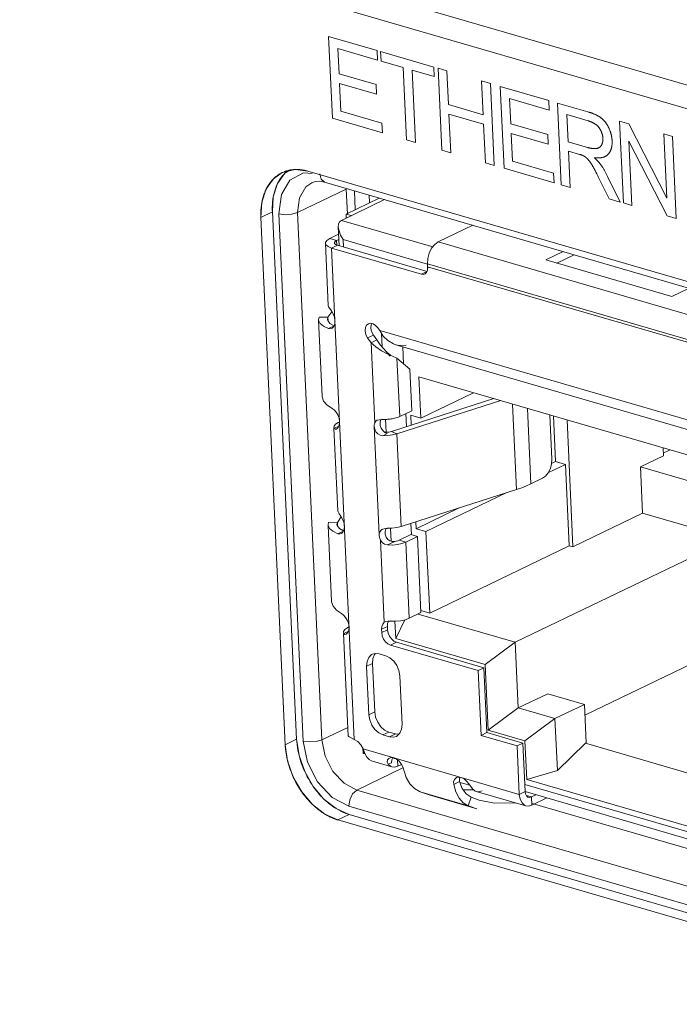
# Model space of a CAD drawing. Header units: millimetres. Extents: x 3925 to 5043, y -86 to 778.
# Tile 179 of 256: x 4830.4 to 4834.16, y 127.8 to 133.41. Entities that reach past the tile are written whole.
import ezdxf

# ---------------------------------------------------------------- set-up
doc = ezdxf.new("R2010")
doc.units = ezdxf.units.MM
doc.header["$LTSCALE"] = 46.255
for name, color, linetype in [('11-125F2G307DXF_CONTINUOUS_LINE', 7, 'CONTINUOUS'), ('H30-IO-SHIELDXF_CONTINUOUS_LINE', 7, 'CONTINUOUS'), ('H30K-IO-LABEDXF_CONTINUOUS_LINE', 7, 'CONTINUOUS'), ('H30K-REAR-CODXF_CONTINUOUS_LINE', 7, 'CONTINUOUS'), ('LABEL-IO-H30DXF_CONTINUOUS_LINE', 7, 'CONTINUOUS')]:
    doc.layers.add(name, color=color, linetype=linetype)

msp = doc.modelspace()

# ---------------------------------------------------------------- linework, layer by layer
at = {"layer": '11-125F2G307DXF_CONTINUOUS_LINE', "color": 7, "linetype": 'Continuous', "lineweight": 0}
for p, q in [((4832.2597, 132.3062), (4832.4492, 132.3975)), ((4832.4786, 132.3889), (4832.233, 132.2706)), ((4832.2608, 132.2839), (4832.2597, 132.3062)), ((4832.2597, 132.3062), (4832.2892, 132.2976)), ((4832.2156, 132.233), (4832.2205, 132.126)), ((4832.233, 132.2706), (4832.7532, 132.1192)), ((4832.9815, 132.2427), (4832.785, 132.148)), ((4832.2175, 132.1915), (4832.1671, 132.1672)), ((4832.2055, 132.156), (4832.1671, 132.1672)), ((4832.1424, 132.1402), (4832.1587, 131.7853)), ((4832.2107, 132.1288), (4832.1775, 132.1129)), ((4832.1775, 132.1129), (4832.3063, 129.314)), ((4832.6889, 131.9641), (4832.1775, 132.1129)), ((4832.2188, 132.1624), (4832.2055, 132.156)), ((4832.2066, 132.1305), (4832.2055, 132.156)), ((4832.2107, 132.1288), (4832.7211, 131.9804)), ((4832.2439, 132.1612), (4832.2458, 132.1186)), ((4832.723, 132.0218), (4832.2439, 132.1612)), ((4834.5338, 131.6393), (4832.785, 132.148)), ((4833.3982, 132.0453), (4833.4967, 132.0928)), ((4833.5588, 132.0748), (4833.4603, 132.0273)), ((4832.7245, 131.9993), (4832.7234, 132.0232)), ((4832.7234, 132.0232), (4834.4723, 131.5145)), ((4834.4731, 131.4976), (4832.7242, 132.0062)), ((4832.727, 132.0005), (4832.7245, 131.9993)), ((4834.1165, 131.8364), (4833.3982, 132.0453)), ((4832.7208, 131.9795), (4832.6889, 131.9641)), ((4834.215, 131.8839), (4834.1165, 131.8364)), ((4832.1587, 131.7853), (4832.1606, 131.7786)), ((4832.1063, 131.7196), (4832.1032, 131.7044)), ((4832.1565, 131.7187), (4832.1063, 131.7196)), ((4832.1539, 131.7068), (4832.1565, 131.7187)), ((4832.1565, 131.7187), (4832.1788, 131.7506)), ((4832.1575, 131.6975), (4832.1565, 131.7187)), ((4832.1033, 131.7018), (4832.1232, 131.2693)), ((4832.1303, 131.668), (4832.159, 131.6542)), ((4832.1906, 131.6683), (4832.1707, 131.6595)), ((4832.1967, 131.697), (4832.1978, 131.6975)), ((4832.1707, 131.6595), (4832.159, 131.6542)), ((4832.4158, 131.6176), (4832.3827, 131.6016)), ((4832.4353, 131.5898), (4832.4158, 131.6176)), ((4832.4512, 131.6438), (4832.4407, 131.6588)), ((4832.4512, 131.6438), (4834.7873, 130.9643)), ((4832.4661, 131.5478), (4832.4625, 131.6262)), ((4832.3827, 131.6016), (4832.4021, 131.5738)), ((4832.4353, 131.5898), (4832.4021, 131.5738)), ((4832.4231, 131.1171), (4832.4021, 131.5738)), ((4834.7713, 130.9144), (4832.5431, 131.5625)), ((4832.5827, 131.551), (4832.5872, 131.4535)), ((4832.525, 131.4968), (4832.4945, 131.5105)), ((4832.5144, 131.5032), (4832.5114, 131.5048)), ((4832.5497, 131.4863), (4832.525, 131.4968)), ((4832.5651, 131.1533), (4832.5497, 131.4863)), ((4832.5497, 131.4863), (4832.6226, 131.4225)), ((4832.6335, 131.1863), (4832.6226, 131.4225)), ((4832.6854, 131.144), (4832.6746, 131.3795)), ((4834.8134, 130.7574), (4832.6746, 131.3795)), ((4832.6854, 131.144), (4832.986, 131.2889)), ((4832.5189, 131.0685), (4833.1014, 131.2554)), ((4833.1408, 131.2439), (4832.549, 131.054)), ((4833.2312, 130.7374), (4833.2087, 131.2241)), ((4832.6335, 131.1863), (4832.5651, 131.1533)), ((4832.6003, 131.1702), (4832.6037, 131.0957)), ((4832.6313, 131.1045), (4832.6287, 131.1605)), ((4832.6287, 131.1605), (4832.6854, 131.144)), ((4833.313, 130.7695), (4833.2932, 131.1996)), ((4833.4323, 130.9096), (4833.4207, 131.1625)), ((4833.4416, 131.1564), (4833.4536, 130.8973)), ((4832.2153, 131.1198), (4832.2229, 131.1235)), ((4832.2225, 131.1177), (4832.2153, 131.1198)), ((4832.2231, 131.1232), (4832.2213, 131.1048)), ((4832.2231, 131.1232), (4832.2243, 131.1238)), ((4832.4562, 131.1353), (4832.4563, 131.1331)), ((4832.4563, 131.1331), (4832.4581, 131.1354)), ((4832.4642, 131.1365), (4832.4628, 131.1356)), ((4832.4647, 131.1365), (4832.4628, 131.1356)), ((4832.4642, 131.1364), (4832.4658, 131.1373)), ((4832.4646, 131.1367), (4832.4642, 131.1365)), ((4832.4658, 131.1373), (4832.4646, 131.1367)), ((4832.4669, 131.1369), (4832.4646, 131.1367)), ((4832.4879, 131.1368), (4832.4806, 131.1366)), ((4832.4883, 131.0636), (4832.4849, 131.1376)), ((4832.4919, 131.137), (4832.4879, 131.1368)), ((4833.5524, 130.4108), (4833.5191, 131.1339)), ((4832.1925, 131.086), (4832.1906, 131.0928)), ((4832.1909, 131.086), (4832.2125, 130.6166)), ((4832.1925, 131.086), (4832.2117, 131.0953)), ((4832.2165, 131.0938), (4832.2117, 131.0953)), ((4832.2169, 131.0947), (4832.2117, 131.0953)), ((4832.4467, 130.5232), (4832.4203, 131.0976)), ((4832.4934, 131.0559), (4832.4688, 131.0441)), ((4832.4809, 131.0621), (4832.4694, 131.0728)), ((4832.4791, 131.0638), (4832.4868, 131.0635)), ((4832.4934, 131.0559), (4832.4809, 131.0621)), ((4832.549, 131.054), (4832.5189, 131.0685)), ((4832.5733, 130.5263), (4832.549, 131.054)), ((4834.0676, 130.9287), (4834.0655, 130.9749)), ((4834.0669, 130.9445), (4834.1058, 130.9632)), ((4833.5103, 130.8808), (4833.4121, 130.8335)), ((4833.4309, 130.8864), (4833.4536, 130.8973)), ((4833.4536, 130.8973), (4833.5103, 130.8808)), ((4833.5316, 130.4168), (4833.5103, 130.8808)), ((4833.937, 130.8658), (4834.0676, 130.9287)), ((4833.9492, 130.602), (4833.937, 130.8658)), ((4834.436, 130.7207), (4833.937, 130.8658)), ((4833.3789, 130.8013), (4833.313, 130.7695)), ((4832.5733, 130.5263), (4833.2312, 130.7374)), ((4833.1756, 130.7196), (4832.7151, 130.4977)), ((4832.2125, 130.6166), (4832.2144, 130.6098)), ((4832.6584, 130.5142), (4832.9035, 130.6323)), ((4833.5524, 130.4108), (4833.9492, 130.602)), ((4834.4482, 130.4568), (4833.9492, 130.602)), ((4832.1601, 130.5509), (4832.1569, 130.5357)), ((4832.2103, 130.5499), (4832.1601, 130.5509)), ((4832.2077, 130.538), (4832.2103, 130.5499)), ((4832.2103, 130.5499), (4832.2326, 130.5819)), ((4832.2103, 130.5499), (4832.2113, 130.5287)), ((4832.6291, 130.5442), (4832.632, 130.4809)), ((4832.6584, 130.5142), (4832.6566, 130.5531)), ((4832.1571, 130.533), (4832.177, 130.1006)), ((4832.1841, 130.4992), (4832.2128, 130.4854)), ((4832.2245, 130.4907), (4832.2128, 130.4854)), ((4832.2444, 130.4996), (4832.2245, 130.4907)), ((4832.2516, 130.5287), (4832.2505, 130.5282)), ((4832.4489, 130.4753), (4832.4467, 130.5232)), ((4832.4856, 130.5149), (4832.4932, 130.5149)), ((4832.4931, 130.5164), (4832.5211, 130.5169)), ((4832.4932, 130.5149), (4832.4964, 130.5164)), ((4832.5169, 130.4427), (4832.5136, 130.5158)), ((4832.7151, 130.4977), (4832.6584, 130.5142)), ((4832.7365, 130.0337), (4832.7151, 130.4977)), ((4832.4773, 129.9809), (4832.4557, 130.4496)), ((4832.4949, 130.4214), (4832.537, 130.4416)), ((4832.6283, 130.4808), (4832.5615, 130.4486)), ((4832.5999, 130.4374), (4832.5615, 130.4486)), ((4832.6667, 130.4696), (4832.5999, 130.4374)), ((4832.6198, 130.0039), (4832.5999, 130.4374)), ((4832.6667, 130.4696), (4832.6283, 130.4808)), ((4832.6866, 130.0361), (4832.6667, 130.4696)), ((4834.4482, 130.4568), (4833.2236, 129.8668)), ((4832.7365, 130.0337), (4833.5316, 130.4168)), ((4833.5316, 130.4168), (4833.5524, 130.4108)), ((4832.6198, 130.0039), (4832.6866, 130.0361)), ((4832.6861, 130.0484), (4832.7365, 130.0337)), ((4834.8518, 130.0449), (4833.6201, 129.4514)), ((4832.4826, 129.9842), (4832.4773, 129.9809)), ((4832.5018, 129.9871), (4832.5028, 129.9882)), ((4832.5142, 129.989), (4832.5123, 129.9881)), ((4832.5425, 129.8879), (4832.5379, 129.9875)), ((4832.5954, 129.9952), (4832.5425, 129.8879)), ((4833.2236, 129.8668), (4832.6696, 130.0279)), ((4832.2463, 129.9173), (4832.2444, 129.9241)), ((4832.2654, 129.9265), (4832.2463, 129.9173)), ((4832.2703, 129.9251), (4832.2654, 129.9265)), ((4832.2707, 129.926), (4832.2654, 129.9265)), ((4832.2691, 129.9511), (4832.2767, 129.9548)), ((4832.2763, 129.949), (4832.2691, 129.9511)), ((4832.2769, 129.9545), (4832.2751, 129.9361)), ((4832.2781, 129.9551), (4832.2769, 129.9545)), ((4832.4623, 129.9415), (4832.4955, 129.9575)), ((4832.4632, 129.9221), (4832.4623, 129.9415)), ((4832.4632, 129.9221), (4832.4964, 129.9381)), ((4832.4955, 129.9575), (4832.4964, 129.9381)), ((4832.2447, 129.9172), (4832.2715, 129.3343)), ((4832.5131, 129.8507), (4832.5463, 129.8667)), ((4832.5463, 129.8667), (4832.5315, 129.8738)), ((4833.0528, 129.7395), (4832.5425, 129.8879)), ((4832.5463, 129.8667), (4833.0453, 129.7215)), ((4833.2236, 129.8668), (4833.0528, 129.7395)), ((4833.2236, 129.8668), (4833.2409, 129.4928)), ((4833.0121, 129.7055), (4832.5131, 129.8507)), ((4832.4101, 129.7469), (4832.4125, 129.7744)), ((4832.4125, 129.7744), (4832.422, 129.797)), ((4832.422, 129.797), (4832.4283, 129.8032)), ((4832.4482, 129.8012), (4832.486, 129.7902)), ((4832.3769, 129.7309), (4832.4101, 129.7469)), ((4832.3896, 129.4539), (4832.3769, 129.7309)), ((4832.4101, 129.7469), (4832.4228, 129.4699)), ((4833.0121, 129.7055), (4833.0453, 129.7215)), ((4833.0291, 129.3362), (4833.0121, 129.7055)), ((4833.0453, 129.7215), (4833.0623, 129.3522)), ((4833.07, 129.3655), (4833.0528, 129.7395)), ((4832.5659, 129.6759), (4832.5786, 129.3989)), ((4833.2409, 129.4928), (4833.4084, 129.5735)), ((4833.4084, 129.5735), (4833.6172, 129.5128)), ((4833.2409, 129.4928), (4833.07, 129.3655)), ((4833.4497, 129.4321), (4833.2409, 129.4928)), ((4833.4497, 129.4321), (4833.6172, 129.5128)), ((4833.6172, 129.5128), (4833.6273, 129.2935)), ((4832.3896, 129.4539), (4832.4228, 129.4699)), ((4833.4497, 129.4321), (4833.2789, 129.3048)), ((4833.4634, 129.1358), (4833.4497, 129.4321)), ((4832.5027, 129.3555), (4832.479, 129.3669)), ((4833.2789, 129.3048), (4833.07, 129.3655)), ((4832.2715, 129.3343), (4832.2728, 129.3351)), ((4832.2719, 129.3333), (4832.2715, 129.3343)), ((4832.2773, 129.3286), (4832.2719, 129.3333)), ((4832.2891, 129.3219), (4832.2773, 129.3286)), ((4832.3063, 129.314), (4832.2891, 129.3219)), ((4832.3261, 129.3008), (4832.3063, 129.314)), ((4832.4458, 129.3509), (4832.4695, 129.3395)), ((4832.4695, 129.3395), (4832.5027, 129.3555)), ((4832.5073, 129.3286), (4832.4695, 129.3395)), ((4832.5027, 129.3555), (4832.5405, 129.3445)), ((4832.5073, 129.3286), (4832.5405, 129.3445)), ((4832.5604, 129.3426), (4832.5405, 129.3445)), ((4832.5464, 129.3308), (4832.5509, 129.3333)), ((4832.5509, 129.3333), (4832.5667, 129.3488)), ((4833.0291, 129.3362), (4833.0623, 129.3522)), ((4833.2341, 129.2766), (4833.0291, 129.3362)), ((4833.0623, 129.3522), (4833.2673, 129.2926)), ((4833.289, 129.0855), (4833.2789, 129.3048)), ((4832.3568, 129.2371), (4832.3557, 129.2621)), ((4832.3575, 129.2592), (4833.2468, 129.0005)), ((4832.3599, 129.2405), (4832.3592, 129.2547)), ((4833.2341, 129.2766), (4833.2673, 129.2926)), ((4833.2468, 129.0005), (4833.2341, 129.2766)), ((4833.2673, 129.2926), (4833.28, 129.0165)), ((4833.6231, 129.2914), (4833.4634, 129.1358)), ((4833.6273, 129.2935), (4833.6231, 129.2914)), ((4833.6231, 129.2914), (4834.227, 129.1158)), ((4832.3599, 129.2342), (4832.3649, 129.2331)), ((4832.3647, 129.2375), (4832.3649, 129.2331)), ((4832.3649, 129.2331), (4832.3681, 129.2325)), ((4832.5065, 129.2075), (4832.5157, 129.2101)), ((4832.5157, 129.2101), (4832.5307, 129.2088)), ((4832.5193, 129.1808), (4832.5208, 129.198)), ((4832.5208, 129.198), (4832.5253, 129.2087)), ((4832.5301, 129.2088), (4832.532, 129.2072)), ((4832.5327, 129.2098), (4832.5307, 129.2088)), ((4832.532, 129.2072), (4832.5356, 129.2057)), ((4832.548, 129.2011), (4832.5336, 129.2079)), ((4832.5356, 129.2057), (4832.5344, 129.2061)), ((4832.5356, 129.2057), (4832.5393, 129.2052)), ((4832.5541, 129.1607), (4832.5524, 129.1973)), ((4832.5131, 129.1594), (4832.4043, 129.191)), ((4832.5001, 129.1716), (4832.5193, 129.1808)), ((4832.5541, 129.1607), (4832.575, 129.1708)), ((4832.5822, 129.157), (4832.5732, 129.1742)), ((4832.6025, 129.0971), (4832.5822, 129.157)), ((4832.9059, 129.0891), (4832.9091, 129.0979)), ((4832.9068, 129.0742), (4832.9059, 129.0891)), ((4833.4634, 129.1358), (4833.289, 129.0855)), ((4834.2121, 128.817), (4833.289, 129.0855)), ((4832.8731, 129.0573), (4832.9068, 129.0742)), ((4832.9214, 129.0333), (4832.9068, 129.0742)), ((4832.9436, 129.0026), (4832.9214, 129.0333)), ((4832.9265, 129.0264), (4832.9876, 129.026)), ((4833.2782, 129.0568), (4834.2136, 128.7847)), ((4832.7341, 128.9975), (4832.681, 129.0156)), ((4832.681, 129.0156), (4832.9561, 128.9356)), ((4833.0047, 128.9188), (4832.7341, 128.9975)), ((4832.972, 128.9838), (4832.9436, 129.0026)), ((4832.972, 128.9838), (4832.9561, 128.9356)), ((4833.0189, 128.9676), (4832.972, 128.9838)), ((4833.2848, 128.9349), (4833.0015, 129.0173)), ((4833.2468, 129.0005), (4833.28, 129.0165)), ((4833.2514, 128.973), (4833.2468, 129.0005)), ((4833.2621, 128.9514), (4833.2514, 128.973)), ((4833.2799, 129.016), (4834.2155, 128.7439)), ((4833.3153, 128.9855), (4833.2867, 128.9939)), ((4833.3153, 128.9855), (4833.3414, 128.9981)), ((4833.3175, 128.9386), (4833.3153, 128.9855)), ((4833.4034, 128.98), (4833.3175, 128.9386)), ((4832.9561, 128.9356), (4833.0047, 128.9188))]:
    msp.add_line(p, q, dxfattribs=at)
for points in [[(4832.233, 132.2706), (4832.2229, 132.2622), (4832.2169, 132.2491), (4832.2156, 132.233)], [(4832.2156, 132.233), (4832.2195, 132.2106), (4832.2289, 132.1866), (4832.2439, 132.1612)], [(4832.1424, 132.1402), (4832.1427, 132.1441), (4832.1503, 132.1562), (4832.1671, 132.1672)], [(4832.1775, 132.1129), (4832.157, 132.1214), (4832.145, 132.1321), (4832.1424, 132.1402)], [(4832.2055, 132.156), (4832.1971, 132.1505), (4832.1933, 132.1445), (4832.1931, 132.1425)], [(4832.1931, 132.1425), (4832.1945, 132.1385), (4832.2004, 132.1331), (4832.2107, 132.1288)], [(4832.785, 132.148), (4832.7648, 132.1336), (4832.7471, 132.1115), (4832.7335, 132.084), (4832.7254, 132.0536), (4832.7234, 132.0232)], [(4832.7186, 131.9742), (4832.7233, 131.9855), (4832.7245, 131.9993)], [(4832.6889, 131.9641), (4832.7005, 131.963), (4832.7084, 131.9653)], [(4832.7084, 131.9653), (4832.7107, 131.9665), (4832.7186, 131.9742)], [(4832.1606, 131.7786), (4832.1673, 131.7682), (4832.1764, 131.7547), (4832.1859, 131.738), (4832.1932, 131.7195), (4832.1965, 131.7003)], [(4832.1032, 131.7044), (4832.1034, 131.7015), (4832.1115, 131.684), (4832.1303, 131.668)], [(4832.1915, 131.6708), (4832.1676, 131.684), (4832.155, 131.7008), (4832.1539, 131.7068)], [(4832.1772, 131.6547), (4832.1812, 131.657), (4832.1899, 131.6665)], [(4832.1899, 131.6665), (4832.1953, 131.6804), (4832.1967, 131.697)], [(4832.3867, 131.682), (4832.3762, 131.6734), (4832.3699, 131.6599), (4832.3682, 131.6429)], [(4832.4139, 131.6817), (4832.3995, 131.6848), (4832.3867, 131.682)], [(4832.4014, 131.6589), (4832.403, 131.6759), (4832.4066, 131.6833)], [(4832.4407, 131.6588), (4832.4282, 131.6727), (4832.4139, 131.6817)], [(4832.159, 131.6542), (4832.1703, 131.6527), (4832.1772, 131.6547)], [(4832.3682, 131.6429), (4832.3703, 131.6287), (4832.3752, 131.6146), (4832.3827, 131.6016)], [(4832.4158, 131.6176), (4832.4084, 131.6306), (4832.4035, 131.6447), (4832.4014, 131.6589)], [(4832.5431, 131.5625), (4832.5298, 131.5672), (4832.4982, 131.5855), (4832.4717, 131.6117), (4832.4512, 131.6438)], [(4832.4945, 131.5105), (4832.4615, 131.5281), (4832.4296, 131.5494), (4832.4021, 131.5738)], [(4832.4882, 131.5233), (4832.4744, 131.538), (4832.4536, 131.5624), (4832.4353, 131.5898)], [(4832.6014, 131.5588), (4832.5648, 131.5582), (4832.5431, 131.5625)], [(4832.5113, 131.4975), (4832.4946, 131.5165), (4832.4882, 131.5233)], [(4832.5114, 131.5048), (4832.4935, 131.5181), (4832.4882, 131.5233)], [(4832.1799, 131.1992), (4832.1509, 131.2193), (4832.1319, 131.2416), (4832.1235, 131.2654), (4832.1232, 131.2693)], [(4832.2032, 131.1779), (4832.1916, 131.1906), (4832.1799, 131.1992)], [(4832.2229, 131.1266), (4832.22, 131.1445), (4832.213, 131.1622), (4832.2032, 131.1779)], [(4832.1906, 131.0928), (4832.1912, 131.0977), (4832.199, 131.1093), (4832.2153, 131.1198)], [(4832.2213, 131.1048), (4832.2152, 131.0908), (4832.2069, 131.0826), (4832.2058, 131.0821)], [(4832.4231, 131.1171), (4832.4216, 131.1113), (4832.4205, 131.1048), (4832.4203, 131.0976)], [(4832.4375, 131.1317), (4832.4294, 131.1259), (4832.4234, 131.1168)], [(4832.4628, 131.1356), (4832.4493, 131.1351), (4832.4375, 131.1317)], [(4832.4694, 131.0728), (4832.4603, 131.087), (4832.4548, 131.103), (4832.4535, 131.119), (4832.4563, 131.1331)], [(4832.4806, 131.1366), (4832.4774, 131.1366), (4832.4744, 131.1366), (4832.4717, 131.1367), (4832.4692, 131.1368), (4832.4669, 131.1369)], [(4832.5651, 131.1533), (4832.5577, 131.1501), (4832.5503, 131.1474), (4832.543, 131.1451), (4832.5359, 131.1433), (4832.5291, 131.1417), (4832.5227, 131.1405), (4832.5167, 131.1395), (4832.5111, 131.1387), (4832.5058, 131.1381), (4832.5008, 131.1376), (4832.4962, 131.1373), (4832.4919, 131.137)], [(4832.2058, 131.0821), (4832.1987, 131.081), (4832.1925, 131.086)], [(4832.4203, 131.0976), (4832.4231, 131.0814), (4832.4298, 131.0668), (4832.4401, 131.055), (4832.4531, 131.0472), (4832.4688, 131.0441)], [(4832.549, 131.054), (4832.5243, 131.048), (4832.4969, 131.0446), (4832.4688, 131.0441)], [(4832.4868, 131.0635), (4832.5036, 131.0649), (4832.5189, 131.0685)], [(4833.4323, 130.9096), (4833.4307, 130.8832), (4833.4236, 130.8568), (4833.4118, 130.833), (4833.3964, 130.8138), (4833.3789, 130.8013)], [(4833.2312, 130.7374), (4833.2603, 130.7474), (4833.2876, 130.7581), (4833.313, 130.7695)], [(4832.2144, 130.6098), (4832.2211, 130.5995), (4832.2302, 130.586), (4832.2397, 130.5693), (4832.247, 130.5507), (4832.2503, 130.5316)], [(4832.1569, 130.5357), (4832.1572, 130.5327), (4832.1653, 130.5152), (4832.1841, 130.4992)], [(4832.2453, 130.502), (4832.2214, 130.5153), (4832.2088, 130.5321), (4832.2077, 130.538)], [(4832.2128, 130.4854), (4832.2241, 130.484), (4832.231, 130.486)], [(4832.231, 130.486), (4832.235, 130.4883), (4832.2437, 130.4978)], [(4832.2437, 130.4978), (4832.2491, 130.5117), (4832.2505, 130.5282)], [(4832.4489, 130.4753), (4832.4492, 130.4838), (4832.4508, 130.4916), (4832.4537, 130.4985), (4832.458, 130.5042), (4832.4635, 130.5087), (4832.4668, 130.5105)], [(4832.4668, 130.5105), (4832.47, 130.5119), (4832.4776, 130.5139), (4832.4856, 130.5149)], [(4832.4889, 130.4656), (4832.4832, 130.4822), (4832.4822, 130.4986), (4832.4858, 130.5126), (4832.4875, 130.5149)], [(4832.5211, 130.5169), (4832.5486, 130.5203), (4832.5733, 130.5263)], [(4832.4489, 130.4753), (4832.45, 130.4665), (4832.4523, 130.458), (4832.4557, 130.4496)], [(4832.4557, 130.4496), (4832.4655, 130.4353), (4832.4788, 130.4255), (4832.4949, 130.4214)], [(4832.5087, 130.445), (4832.4973, 130.4533), (4832.4889, 130.4656)], [(4832.5999, 130.4374), (4832.578, 130.4293), (4832.552, 130.4237), (4832.5236, 130.421), (4832.4949, 130.4214)], [(4832.537, 130.4416), (4832.5223, 130.4412), (4832.5087, 130.445)], [(4832.537, 130.4416), (4832.5461, 130.4434), (4832.5544, 130.4457), (4832.5615, 130.4486)], [(4832.2337, 130.0304), (4832.2047, 130.0505), (4832.1857, 130.0728), (4832.1773, 130.0966), (4832.177, 130.1006)], [(4832.2337, 130.0304), (4832.2455, 130.0218), (4832.2571, 130.0089)], [(4832.2571, 130.0089), (4832.2669, 129.9933), (4832.2738, 129.9757), (4832.2767, 129.9578)], [(4832.4773, 129.9809), (4832.4687, 129.9711), (4832.4635, 129.9576), (4832.4623, 129.9415)], [(4832.5123, 129.9881), (4832.4987, 129.9882), (4832.4869, 129.9859), (4832.4826, 129.9842)], [(4832.4955, 129.9575), (4832.4967, 129.9736), (4832.5018, 129.9871)], [(4832.5123, 129.9881), (4832.5415, 129.9874), (4832.5706, 129.99), (4832.5974, 129.9957), (4832.6198, 130.0039)], [(4832.2444, 129.9241), (4832.2449, 129.9289), (4832.2528, 129.9405), (4832.2691, 129.9511)], [(4832.2751, 129.9361), (4832.269, 129.9221), (4832.2606, 129.9138), (4832.2596, 129.9133)], [(4832.4632, 129.9221), (4832.4663, 129.9036), (4832.4738, 129.8856)], [(4832.5315, 129.8738), (4832.518, 129.8858), (4832.507, 129.9016), (4832.4995, 129.9196), (4832.4964, 129.9381)], [(4832.2596, 129.9133), (4832.2525, 129.9122), (4832.2463, 129.9173)], [(4832.4738, 129.8856), (4832.4848, 129.8698), (4832.4983, 129.8578), (4832.5131, 129.8507)], [(4832.4091, 129.799), (4832.4046, 129.7965), (4832.3888, 129.781), (4832.3793, 129.7584), (4832.3769, 129.7309)], [(4832.4482, 129.8012), (4832.425, 129.8035), (4832.4091, 129.799)], [(4832.5659, 129.6759), (4832.5609, 129.7056), (4832.5489, 129.7344), (4832.5313, 129.7596), (4832.5097, 129.7789), (4832.486, 129.7902)], [(4832.3896, 129.4539), (4832.3947, 129.4242), (4832.4066, 129.3954), (4832.4242, 129.3701), (4832.4458, 129.3509)], [(4832.479, 129.3669), (4832.4574, 129.3861), (4832.4398, 129.4113), (4832.4278, 129.4402), (4832.4228, 129.4699)], [(4832.5667, 129.3488), (4832.5762, 129.3714), (4832.5786, 129.3989)], [(4832.5073, 129.3286), (4832.5305, 129.3263), (4832.5464, 129.3308)], [(4832.3575, 129.2592), (4832.3436, 129.282), (4832.3261, 129.3008)], [(4832.3787, 129.2131), (4832.3673, 129.2339), (4832.3575, 129.2592)], [(4832.3599, 129.2405), (4832.3572, 129.2383), (4832.3568, 129.2371)], [(4832.3568, 129.2371), (4832.3572, 129.2361), (4832.3599, 129.2342)], [(4832.4043, 129.191), (4832.391, 129.1987), (4832.3787, 129.2131)], [(4832.5001, 129.1716), (4832.494, 129.1842), (4832.4954, 129.1963), (4832.5033, 129.2057), (4832.5065, 129.2075)], [(4832.5732, 129.1742), (4832.5617, 129.1893), (4832.548, 129.2011)], [(4832.5214, 129.157), (4832.5156, 129.1592), (4832.5001, 129.1716)], [(4832.5541, 129.1607), (4832.5341, 129.1554), (4832.5214, 129.157)], [(4832.681, 129.0156), (4832.65, 129.0335), (4832.6235, 129.061), (4832.6025, 129.0971)], [(4832.8773, 129.0856), (4832.8726, 129.0725), (4832.8731, 129.0573)], [(4832.8889, 129.096), (4832.8865, 129.0947), (4832.8773, 129.0856)], [(4832.9134, 129.0975), (4832.8991, 129.0989), (4832.8889, 129.096)], [(4832.9163, 129.0966), (4832.9324, 129.0887), (4832.9466, 129.0762), (4832.9592, 129.0609)], [(4832.8731, 129.0573), (4832.8852, 129.0149), (4832.9036, 128.9795), (4832.9276, 128.9528), (4832.9561, 128.9356)], [(4832.9592, 129.0609), (4832.9702, 129.0455), (4832.9803, 129.0319)], [(4832.9803, 129.0319), (4832.9957, 129.0195), (4833.0015, 129.0173)], [(4833.0015, 129.0173), (4833.0143, 129.0158), (4833.0342, 129.021)], [(4833.28, 129.0165), (4833.2823, 129.0027), (4833.2876, 128.9919), (4833.2954, 128.9851), (4833.299, 128.9837)], [(4833.299, 128.9837), (4833.305, 128.9829), (4833.3153, 128.9855)], [(4833.2233, 128.9528), (4833.105, 128.9504), (4833.0189, 128.9676)], [(4833.2848, 128.9349), (4833.2777, 128.9378), (4833.2621, 128.9514)], [(4833.3175, 128.9386), (4833.2967, 128.9334), (4833.2848, 128.9349)]]:
    msp.add_lwpolyline(points, dxfattribs=at)
at = {"layer": 'H30-IO-SHIELDXF_CONTINUOUS_LINE', "color": 7, "linetype": 'Continuous', "lineweight": 0}
for p, q in [((4832.3124, 132.3316), (4832.3075, 132.4387)), ((4832.394, 132.3709), (4832.392, 132.4141))]:
    msp.add_line(p, q, dxfattribs=at)
at = {"layer": 'H30K-IO-LABEDXF_CONTINUOUS_LINE', "color": 7, "linetype": 'Continuous', "lineweight": 0}
for p, q in [((4832.1817, 132.8522), (4832.1602, 133.3186)), ((4832.1602, 133.3186), (4832.436, 133.2384)), ((4832.2134, 133.2491), (4832.22, 133.1058)), ((4832.4385, 133.1837), (4832.2134, 133.2491)), ((4832.436, 133.2384), (4832.4385, 133.1837)), ((4832.459, 133.1777), (4832.4565, 133.2324)), ((4832.4565, 133.2324), (4832.759, 133.1445)), ((4832.5849, 133.1411), (4832.459, 133.1777)), ((4832.6039, 132.7294), (4832.5849, 133.1411)), ((4832.6356, 133.1263), (4832.6545, 132.7146)), ((4832.7615, 133.0897), (4832.6356, 133.1263)), ((4832.759, 133.1445), (4832.7615, 133.0897)), ((4832.8051, 132.6708), (4832.7837, 133.1373)), ((4832.7837, 133.1373), (4832.8343, 133.1225)), ((4832.8343, 133.1225), (4832.8432, 132.9303)), ((4832.22, 133.1058), (4832.4307, 133.0445)), ((4833.0406, 132.8729), (4833.0317, 133.0651)), ((4833.0317, 133.0651), (4833.0824, 133.0504)), ((4832.2225, 133.0511), (4832.2298, 132.8921)), ((4832.4332, 132.9898), (4832.2225, 133.0511)), ((4832.4307, 133.0445), (4832.4332, 132.9898)), ((4833.0824, 133.0504), (4833.1039, 132.5839)), ((4833.1597, 132.5677), (4833.1382, 133.0342)), ((4833.1382, 133.0342), (4833.414, 132.9539)), ((4833.1914, 132.9647), (4833.198, 132.8214)), ((4833.4165, 132.8992), (4833.1914, 132.9647)), ((4833.414, 132.9539), (4833.4165, 132.8992)), ((4832.8432, 132.9303), (4833.0406, 132.8729)), ((4833.4859, 132.4728), (4833.4644, 132.9393)), ((4833.4644, 132.9393), (4833.6363, 132.8893)), ((4832.4665, 132.7693), (4832.1817, 132.8522)), ((4832.2298, 132.8921), (4832.464, 132.824)), ((4832.8457, 132.8756), (4832.8558, 132.6561)), ((4833.0431, 132.8182), (4832.8457, 132.8756)), ((4833.5174, 132.8731), (4833.5245, 132.7187)), ((4832.464, 132.824), (4832.4665, 132.7693)), ((4833.0532, 132.5987), (4833.0431, 132.8182)), ((4833.198, 132.8214), (4833.4087, 132.7601)), ((4833.8399, 132.3699), (4833.8184, 132.8363)), ((4833.8184, 132.8363), (4833.8703, 132.8212)), ((4833.8703, 132.8212), (4834.0876, 132.3968)), ((4832.6545, 132.7146), (4832.6039, 132.7294)), ((4833.2005, 132.7666), (4833.2078, 132.6077)), ((4833.4112, 132.7054), (4833.2005, 132.7666)), ((4833.4087, 132.7601), (4833.4112, 132.7054)), ((4834.0876, 132.3968), (4834.0707, 132.7629)), ((4834.0707, 132.7629), (4834.1193, 132.7488)), ((4834.1193, 132.7488), (4834.1407, 132.2823)), ((4832.8558, 132.6561), (4832.8051, 132.6708)), ((4833.5245, 132.7187), (4833.6349, 132.6866)), ((4833.8715, 132.7219), (4833.8884, 132.3557)), ((4834.0888, 132.2974), (4833.8715, 132.7219)), ((4833.527, 132.6653), (4833.5365, 132.4581)), ((4833.5904, 132.6468), (4833.527, 132.6653)), ((4833.1039, 132.5839), (4833.0532, 132.5987)), ((4833.4445, 132.4848), (4833.1597, 132.5677)), ((4833.2078, 132.6077), (4833.442, 132.5396)), ((4833.661, 132.5861), (4833.6592, 132.589)), ((4833.6627, 132.5831), (4833.661, 132.5861)), ((4833.6644, 132.5802), (4833.6627, 132.5831)), ((4832.0421, 132.5512), (4834.9673, 131.7004)), ((4833.442, 132.5396), (4833.4445, 132.4848)), ((4833.6886, 132.5355), (4833.6834, 132.5456)), ((4833.6937, 132.5254), (4833.6886, 132.5355)), ((4833.6987, 132.5153), (4833.6937, 132.5254)), ((4833.7587, 132.3935), (4833.6987, 132.5153)), ((4833.7499, 132.5213), (4833.8218, 132.3751)), ((4833.5365, 132.4581), (4833.4859, 132.4728)), ((4833.8218, 132.3751), (4833.7587, 132.3935)), ((4833.8884, 132.3557), (4833.8399, 132.3699)), ((4831.9128, 129.2834), (4831.7745, 132.2874)), ((4834.1407, 132.2823), (4834.0888, 132.2974)), ((4835.1374, 128.0038), (4832.2123, 128.8546))]:
    msp.add_line(p, q, dxfattribs=at)
for points in [[(4833.701, 132.7987), (4833.6998, 132.8003), (4833.6985, 132.8018), (4833.6972, 132.8033), (4833.6959, 132.8048), (4833.6946, 132.8063), (4833.6932, 132.8077), (4833.6918, 132.809), (4833.6904, 132.8104), (4833.689, 132.8117), (4833.6875, 132.8129), (4833.686, 132.8142), (4833.6845, 132.8154), (4833.683, 132.8165), (4833.6815, 132.8177), (4833.68, 132.8188), (4833.6784, 132.8198), (4833.6769, 132.8209), (4833.6753, 132.8219), (4833.6737, 132.8228), (4833.6721, 132.8238), (4833.6705, 132.8247), (4833.6689, 132.8256), (4833.6673, 132.8265), (4833.6657, 132.8273), (4833.6641, 132.8281), (4833.6624, 132.8289), (4833.6608, 132.8297), (4833.6592, 132.8304), (4833.6575, 132.8311), (4833.6559, 132.8318), (4833.6543, 132.8325), (4833.6526, 132.8331), (4833.651, 132.8337), (4833.6494, 132.8343), (4833.6477, 132.8349), (4833.6461, 132.8354), (4833.6445, 132.836), (4833.6429, 132.8365), (4833.6413, 132.837), (4833.6397, 132.8375), (4833.5174, 132.8731)], [(4833.6363, 132.8893), (4833.6415, 132.8877), (4833.6441, 132.8869), (4833.6468, 132.8861), (4833.6494, 132.8853), (4833.6521, 132.8844), (4833.6547, 132.8835), (4833.6574, 132.8826), (4833.66, 132.8817), (4833.6627, 132.8807), (4833.6653, 132.8797), (4833.6679, 132.8787), (4833.6706, 132.8777), (4833.6732, 132.8766), (4833.6759, 132.8755), (4833.6785, 132.8743), (4833.6811, 132.8731), (4833.6837, 132.8719), (4833.6863, 132.8706), (4833.6889, 132.8692), (4833.6915, 132.8679), (4833.6941, 132.8664), (4833.6967, 132.8649), (4833.6993, 132.8634), (4833.7018, 132.8618), (4833.7043, 132.8602), (4833.7069, 132.8585), (4833.7094, 132.8567), (4833.7119, 132.8549)], [(4833.7119, 132.8549), (4833.7135, 132.8536), (4833.7152, 132.8523), (4833.7168, 132.8509), (4833.7184, 132.8495), (4833.72, 132.8481), (4833.7216, 132.8466), (4833.7232, 132.8451), (4833.7248, 132.8436), (4833.7264, 132.842), (4833.7279, 132.8403), (4833.7294, 132.8387), (4833.7309, 132.837), (4833.7324, 132.8353), (4833.7339, 132.8335), (4833.7353, 132.8317), (4833.7368, 132.8299), (4833.7382, 132.8281), (4833.7396, 132.8262), (4833.7409, 132.8243), (4833.7423, 132.8224), (4833.7436, 132.8205), (4833.7449, 132.8185), (4833.7462, 132.8166), (4833.7474, 132.8146), (4833.7486, 132.8126), (4833.7498, 132.8106), (4833.751, 132.8085), (4833.7521, 132.8065), (4833.7532, 132.8044), (4833.7543, 132.8024), (4833.7553, 132.8003), (4833.7563, 132.7982)], [(4833.7231, 132.7385), (4833.723, 132.7401), (4833.7229, 132.7418), (4833.7227, 132.7435), (4833.7225, 132.7452), (4833.7223, 132.7469), (4833.722, 132.7487), (4833.7217, 132.7504), (4833.7214, 132.7521), (4833.7211, 132.7539), (4833.7207, 132.7557), (4833.7202, 132.7574), (4833.7198, 132.7592), (4833.7193, 132.7609), (4833.7188, 132.7627), (4833.7183, 132.7645), (4833.7177, 132.7662), (4833.7171, 132.768), (4833.7165, 132.7697), (4833.7158, 132.7715), (4833.7152, 132.7732), (4833.7145, 132.7749), (4833.7137, 132.7767), (4833.713, 132.7783), (4833.7122, 132.78), (4833.7114, 132.7817), (4833.7106, 132.7834), (4833.7097, 132.785), (4833.7088, 132.7866), (4833.7079, 132.7882), (4833.707, 132.7898), (4833.7061, 132.7913), (4833.7051, 132.7929), (4833.7041, 132.7943), (4833.7031, 132.7958), (4833.7021, 132.7973), (4833.701, 132.7987)], [(4833.7563, 132.7982), (4833.7575, 132.7957), (4833.7587, 132.7931), (4833.7598, 132.7905), (4833.7609, 132.7879), (4833.7619, 132.7853), (4833.7629, 132.7826), (4833.7639, 132.7799), (4833.7648, 132.7773), (4833.7657, 132.7746), (4833.7666, 132.7719), (4833.7674, 132.7692), (4833.7682, 132.7665), (4833.769, 132.7637), (4833.7697, 132.761), (4833.7703, 132.7583), (4833.771, 132.7556), (4833.7716, 132.7528), (4833.7721, 132.7501), (4833.7726, 132.7474), (4833.7731, 132.7447), (4833.7735, 132.742), (4833.7739, 132.7393), (4833.7743, 132.7366), (4833.7746, 132.7339), (4833.7748, 132.7313), (4833.7751, 132.7286), (4833.7752, 132.726), (4833.7754, 132.7234)], [(4833.7149, 132.6996), (4833.7155, 132.7007), (4833.7161, 132.7019), (4833.7167, 132.7031), (4833.7172, 132.7043), (4833.7178, 132.7055), (4833.7183, 132.7067), (4833.7187, 132.708), (4833.7192, 132.7093), (4833.7196, 132.7106), (4833.7201, 132.712), (4833.7204, 132.7133), (4833.7208, 132.7147), (4833.7211, 132.7161), (4833.7214, 132.7175), (4833.7217, 132.7189), (4833.722, 132.7203), (4833.7222, 132.7218), (4833.7224, 132.7233), (4833.7226, 132.7247), (4833.7228, 132.7262), (4833.7229, 132.7277), (4833.723, 132.7292), (4833.7231, 132.7308), (4833.7232, 132.7323), (4833.7232, 132.7338), (4833.7232, 132.7354), (4833.7232, 132.7369), (4833.7231, 132.7385)], [(4833.6349, 132.6866), (4833.6369, 132.686), (4833.6389, 132.6855), (4833.6408, 132.6849), (4833.6428, 132.6844), (4833.6447, 132.6839), (4833.6467, 132.6834), (4833.6487, 132.683), (4833.6506, 132.6825), (4833.6526, 132.6821), (4833.6545, 132.6817), (4833.6565, 132.6813), (4833.6584, 132.681), (4833.6604, 132.6807), (4833.6623, 132.6804), (4833.6643, 132.6801), (4833.6662, 132.6799), (4833.6681, 132.6797), (4833.67, 132.6796), (4833.6719, 132.6795), (4833.6738, 132.6794), (4833.6757, 132.6794), (4833.6775, 132.6794), (4833.6794, 132.6794), (4833.6812, 132.6796), (4833.683, 132.6797), (4833.6849, 132.6799), (4833.6867, 132.6802)], [(4833.6867, 132.6802), (4833.6877, 132.6804), (4833.6888, 132.6806), (4833.6899, 132.6808), (4833.6909, 132.6811), (4833.692, 132.6814), (4833.693, 132.6817), (4833.694, 132.6821), (4833.6951, 132.6824), (4833.6961, 132.6829), (4833.6971, 132.6833), (4833.6981, 132.6838), (4833.699, 132.6842), (4833.7, 132.6848), (4833.7009, 132.6853), (4833.7019, 132.6859), (4833.7028, 132.6865), (4833.7037, 132.6871), (4833.7046, 132.6878), (4833.7055, 132.6884), (4833.7063, 132.6891), (4833.7072, 132.6899), (4833.708, 132.6906), (4833.7088, 132.6914), (4833.7095, 132.6922), (4833.7103, 132.6931), (4833.711, 132.6939), (4833.7117, 132.6948), (4833.7124, 132.6957), (4833.7131, 132.6967), (4833.7137, 132.6976), (4833.7143, 132.6986), (4833.7149, 132.6996)], [(4833.7754, 132.7234), (4833.7755, 132.7207), (4833.7755, 132.7181), (4833.7755, 132.7155), (4833.7755, 132.7129), (4833.7754, 132.7103), (4833.7752, 132.7077), (4833.775, 132.7051), (4833.7748, 132.7025), (4833.7745, 132.7), (4833.7742, 132.6975), (4833.7738, 132.695), (4833.7734, 132.6925), (4833.7729, 132.69), (4833.7724, 132.6876), (4833.7718, 132.6852), (4833.7712, 132.6828), (4833.7706, 132.6805), (4833.7699, 132.6782), (4833.7691, 132.6759), (4833.7684, 132.6736), (4833.7675, 132.6715), (4833.7667, 132.6693), (4833.7657, 132.6672), (4833.7648, 132.6651), (4833.7638, 132.6631), (4833.7627, 132.6611), (4833.7617, 132.6592), (4833.7605, 132.6573), (4833.7594, 132.6555), (4833.7582, 132.6538), (4833.7569, 132.6521), (4833.7556, 132.6504), (4833.7543, 132.6488), (4833.7529, 132.6473)], [(4833.6137, 132.6379), (4833.6125, 132.6385), (4833.6113, 132.6391), (4833.61, 132.6397), (4833.6088, 132.6403), (4833.6076, 132.6408), (4833.6064, 132.6414), (4833.6051, 132.6419), (4833.6039, 132.6423), (4833.6027, 132.6428), (4833.6015, 132.6433), (4833.6002, 132.6437), (4833.599, 132.6441), (4833.5978, 132.6445), (4833.5965, 132.6449), (4833.5953, 132.6453), (4833.5941, 132.6457), (4833.5929, 132.6461), (4833.5904, 132.6468)], [(4833.6373, 132.6188), (4833.6363, 132.6198), (4833.6353, 132.6209), (4833.6343, 132.6219), (4833.6332, 132.6229), (4833.6322, 132.6238), (4833.6311, 132.6248), (4833.6301, 132.6257), (4833.629, 132.6267), (4833.628, 132.6276), (4833.6269, 132.6285), (4833.6258, 132.6294), (4833.6248, 132.6303), (4833.6237, 132.6311), (4833.6226, 132.6319), (4833.6215, 132.6328), (4833.6204, 132.6335), (4833.6193, 132.6343), (4833.6182, 132.6351), (4833.617, 132.6358), (4833.6159, 132.6365), (4833.6148, 132.6372), (4833.6137, 132.6379)], [(4833.6592, 132.589), (4833.6583, 132.5905), (4833.6574, 132.5919), (4833.6565, 132.5934), (4833.6556, 132.5948), (4833.6546, 132.5963), (4833.6537, 132.5977), (4833.6527, 132.5991), (4833.6518, 132.6005), (4833.6508, 132.602), (4833.6499, 132.6033), (4833.6489, 132.6047), (4833.6479, 132.6061), (4833.6469, 132.6074), (4833.6459, 132.6088), (4833.6448, 132.6101), (4833.6438, 132.6114), (4833.6427, 132.6127), (4833.6417, 132.6139), (4833.6406, 132.6152), (4833.6395, 132.6164), (4833.6384, 132.6176), (4833.6373, 132.6188)], [(4833.7529, 132.6473), (4833.7514, 132.6457), (4833.7498, 132.6442), (4833.7482, 132.6428), (4833.7465, 132.6415), (4833.7448, 132.6402), (4833.743, 132.6389), (4833.7412, 132.6378), (4833.7394, 132.6367), (4833.7375, 132.6357), (4833.7356, 132.6347), (4833.7337, 132.6338), (4833.7317, 132.6329), (4833.7297, 132.6321), (4833.7276, 132.6314), (4833.7256, 132.6307), (4833.7235, 132.6301), (4833.7214, 132.6295), (4833.7192, 132.629), (4833.7171, 132.6285), (4833.7149, 132.6281), (4833.7127, 132.6278), (4833.7104, 132.6274), (4833.7082, 132.6272), (4833.7059, 132.6269), (4833.7037, 132.6267), (4833.7014, 132.6266), (4833.6991, 132.6265), (4833.6968, 132.6264), (4833.6945, 132.6264), (4833.6922, 132.6264), (4833.6899, 132.6265), (4833.6876, 132.6265), (4833.6853, 132.6267), (4833.6829, 132.6268), (4833.6806, 132.627), (4833.6783, 132.6272), (4833.676, 132.6274), (4833.6737, 132.6277)], [(4833.6737, 132.6277), (4833.6764, 132.6254), (4833.6777, 132.6243), (4833.679, 132.6231), (4833.6804, 132.6219), (4833.6817, 132.6208), (4833.683, 132.6196), (4833.6843, 132.6183), (4833.6856, 132.6171), (4833.6869, 132.6159), (4833.6882, 132.6147), (4833.6895, 132.6134), (4833.6908, 132.6121), (4833.6921, 132.6108), (4833.6933, 132.6095), (4833.6946, 132.6082), (4833.6958, 132.6069), (4833.697, 132.6055), (4833.6983, 132.6042), (4833.6995, 132.6028), (4833.7007, 132.6014), (4833.7018, 132.6), (4833.703, 132.5985), (4833.7041, 132.5971), (4833.7053, 132.5956)], [(4831.934, 132.5555), (4831.9364, 132.556), (4831.9387, 132.5565), (4831.9411, 132.557), (4831.9435, 132.5574), (4831.946, 132.5578), (4831.9484, 132.5582), (4831.9508, 132.5586), (4831.9532, 132.5589), (4831.9557, 132.5592), (4831.9581, 132.5594), (4831.9606, 132.5596), (4831.9631, 132.5598), (4831.9655, 132.56)], [(4831.9655, 132.56), (4831.9678, 132.5601), (4831.97, 132.5602), (4831.9722, 132.5603), (4831.9744, 132.5604), (4831.9767, 132.5604), (4831.9789, 132.5604), (4831.9812, 132.5604), (4831.9834, 132.5604), (4831.9857, 132.5603), (4831.9879, 132.5602), (4831.9902, 132.5601)], [(4831.9902, 132.5601), (4831.9934, 132.5599), (4831.9966, 132.5597), (4831.9999, 132.5594), (4832.0031, 132.559), (4832.0063, 132.5586), (4832.0096, 132.5582), (4832.0128, 132.5577), (4832.0161, 132.5572), (4832.0193, 132.5566), (4832.0226, 132.556), (4832.0258, 132.5553), (4832.0291, 132.5546), (4832.0324, 132.5538), (4832.0356, 132.553), (4832.0389, 132.5521), (4832.0421, 132.5512)], [(4833.6834, 132.5456), (4833.6807, 132.5506), (4833.6781, 132.5555), (4833.6754, 132.5605), (4833.6727, 132.5655), (4833.67, 132.5704), (4833.6672, 132.5753), (4833.6644, 132.5802)], [(4833.7053, 132.5956), (4833.7077, 132.5923), (4833.7101, 132.589), (4833.7124, 132.5857), (4833.7148, 132.5823), (4833.7171, 132.5789), (4833.7193, 132.5755), (4833.7216, 132.572), (4833.7238, 132.5685), (4833.7259, 132.565), (4833.7281, 132.5615), (4833.7302, 132.5579), (4833.7323, 132.5543), (4833.7344, 132.5507), (4833.7364, 132.5471), (4833.7384, 132.5434), (4833.7404, 132.5398), (4833.7424, 132.5361), (4833.7443, 132.5324), (4833.7462, 132.5288), (4833.7481, 132.5251), (4833.7499, 132.5213)], [(4831.7745, 132.2874), (4831.7743, 132.2951), (4831.7741, 132.3027), (4831.7742, 132.3104), (4831.7743, 132.318), (4831.7747, 132.3255), (4831.7751, 132.333), (4831.7757, 132.3405), (4831.7765, 132.3478), (4831.7774, 132.3552), (4831.7785, 132.3624), (4831.7797, 132.3697), (4831.781, 132.3768), (4831.7825, 132.3838), (4831.7841, 132.3908), (4831.7859, 132.3977), (4831.7878, 132.4045), (4831.7898, 132.4112), (4831.792, 132.4178), (4831.7943, 132.4243), (4831.7968, 132.4307), (4831.7993, 132.4369), (4831.802, 132.4431), (4831.8049, 132.4491), (4831.8079, 132.4551), (4831.811, 132.4608), (4831.8142, 132.4665), (4831.8176, 132.472), (4831.8211, 132.4774), (4831.8247, 132.4826), (4831.8285, 132.4877), (4831.8323, 132.4926), (4831.8363, 132.4974), (4831.8404, 132.502)], [(4831.8404, 132.502), (4831.8424, 132.5041), (4831.8443, 132.5061), (4831.8463, 132.5081), (4831.8491, 132.5107), (4831.8519, 132.5133), (4831.8548, 132.5159), (4831.8577, 132.5183), (4831.8606, 132.5207), (4831.8636, 132.5231), (4831.8667, 132.5253), (4831.8698, 132.5275), (4831.8729, 132.5296), (4831.8761, 132.5317), (4831.8793, 132.5337), (4831.8825, 132.5356), (4831.8858, 132.5374), (4831.8891, 132.5392), (4831.8924, 132.5409), (4831.8958, 132.5425), (4831.8992, 132.5441), (4831.9027, 132.5455), (4831.9062, 132.547)], [(4831.9062, 132.547), (4831.9084, 132.5478), (4831.9107, 132.5487), (4831.913, 132.5495), (4831.9153, 132.5503), (4831.9176, 132.551), (4831.9199, 132.5518), (4831.9222, 132.5525), (4831.9245, 132.5531), (4831.9269, 132.5538), (4831.9292, 132.5544), (4831.9316, 132.555), (4831.934, 132.5555)], [(4831.9442, 129.1366), (4831.942, 129.1424), (4831.94, 129.1484), (4831.938, 129.1543), (4831.936, 129.1602), (4831.9342, 129.1662), (4831.9324, 129.1721), (4831.9307, 129.1781), (4831.929, 129.1841), (4831.9274, 129.19), (4831.9259, 129.196), (4831.9245, 129.2019), (4831.9232, 129.2079), (4831.9219, 129.2138), (4831.9207, 129.2197), (4831.9196, 129.2256), (4831.9185, 129.2315), (4831.9176, 129.2374), (4831.9167, 129.2432), (4831.9159, 129.2491), (4831.9151, 129.2549), (4831.9145, 129.2606), (4831.9139, 129.2664), (4831.9135, 129.2721), (4831.9131, 129.2777), (4831.9128, 129.2834)], [(4832.0071, 129.0144), (4832.0038, 129.0191), (4832.0006, 129.024), (4831.9974, 129.0289), (4831.9942, 129.0339), (4831.9911, 129.0389), (4831.988, 129.044), (4831.985, 129.0491), (4831.9821, 129.0543), (4831.9792, 129.0595), (4831.9763, 129.0648), (4831.9735, 129.0701), (4831.9707, 129.0754), (4831.968, 129.0808), (4831.9654, 129.0863), (4831.9628, 129.0917), (4831.9603, 129.0972), (4831.9578, 129.1028), (4831.9554, 129.1083), (4831.953, 129.1139), (4831.9507, 129.1196), (4831.9485, 129.1252), (4831.9463, 129.1309), (4831.9442, 129.1366)], [(4832.0966, 128.9183), (4832.0923, 128.9219), (4832.088, 128.9255), (4832.0837, 128.9291), (4832.0795, 128.9329), (4832.0753, 128.9366), (4832.0712, 128.9405), (4832.067, 128.9444), (4832.0629, 128.9484), (4832.0589, 128.9524), (4832.0549, 128.9565), (4832.0509, 128.9607), (4832.047, 128.9649), (4832.0431, 128.9691), (4832.0393, 128.9734), (4832.0355, 128.9778), (4832.0317, 128.9822), (4832.0281, 128.9867), (4832.0244, 128.9912), (4832.0208, 128.9957), (4832.0173, 129.0003), (4832.0139, 129.005), (4832.0104, 129.0096), (4832.0071, 129.0144)], [(4832.2123, 128.8546), (4832.2077, 128.856), (4832.203, 128.8575), (4832.1984, 128.8591), (4832.1938, 128.8608), (4832.1891, 128.8627), (4832.1844, 128.8646), (4832.1798, 128.8666), (4832.1751, 128.8687), (4832.1704, 128.8709), (4832.1657, 128.8732), (4832.1611, 128.8756), (4832.1564, 128.8781), (4832.1517, 128.8807), (4832.147, 128.8834), (4832.1424, 128.8861), (4832.1377, 128.889), (4832.1331, 128.8919), (4832.1285, 128.8949), (4832.1238, 128.898), (4832.1192, 128.9012), (4832.1147, 128.9045), (4832.1101, 128.9078), (4832.1056, 128.9113), (4832.1011, 128.9148), (4832.0966, 128.9183)]]:
    msp.add_lwpolyline(points, dxfattribs=at)
at = {"layer": 'H30K-REAR-CODXF_CONTINUOUS_LINE', "color": 7, "linetype": 'Continuous', "lineweight": 0}
for p, q in [((4819.8844, 137.2052), (4900.7182, 113.6939)), ((4819.9778, 137.0438), (4900.8116, 113.5325)), ((4831.9401, 132.4995), (4832.017, 132.5412)), ((4832.017, 132.5412), (4832.0665, 132.5387)), ((4832.1095, 132.5366), (4832.1177, 132.5051)), ((4832.1177, 132.5051), (4832.1376, 132.4881)), ((4831.8911, 132.4175), (4831.9401, 132.4995)), ((4831.9833, 132.315), (4832.2609, 132.4488)), ((4832.0856, 132.4922), (4832.0638, 132.4853)), ((4832.1376, 132.4881), (4835.0627, 131.6373)), ((4832.2674, 132.3066), (4832.2609, 132.4488)), ((4831.8776, 132.3079), (4831.8911, 132.4175)), ((4831.9833, 132.315), (4831.9936, 132.3992)), ((4832.0159, 129.3039), (4831.8776, 132.3079)), ((4831.9512, 132.3055), (4831.9833, 132.315)), ((4832.1215, 129.3111), (4831.9833, 132.315)), ((4832.1215, 129.3111), (4832.2693, 129.3823)), ((4832.0895, 129.3015), (4832.1215, 129.3111)), ((4832.0396, 129.1843), (4832.0159, 129.3039)), ((4832.0973, 129.0712), (4832.0396, 129.1843)), ((4832.3212, 129.0252), (4832.5826, 129.1512)), ((4832.2971, 129.0042), (4832.3212, 129.0252)), ((4835.2463, 128.1744), (4832.3212, 129.0252)), ((4832.9653, 129.0524), (4832.9083, 129.069)), ((4835.2005, 128.0816), (4832.2754, 128.9324)), ((4834.2235, 128.6864), (4833.3205, 128.949))]:
    msp.add_line(p, q, dxfattribs=at)
for points in [[(4831.9936, 132.3992), (4832.0311, 132.4622), (4832.0638, 132.4853)], [(4832.1376, 132.4881), (4832.1103, 132.4932), (4832.0856, 132.4922)], [(4831.8776, 132.3079), (4831.9125, 132.3029), (4831.9512, 132.3055)], [(4832.3212, 129.0252), (4832.248, 129.0638), (4832.1844, 129.1317), (4832.14, 129.2185), (4832.1215, 129.3111)], [(4832.0159, 129.3039), (4832.0508, 129.2989), (4832.0895, 129.3015)], [(4832.2754, 128.9324), (4832.1802, 128.9827), (4832.0973, 129.0712)], [(4832.2754, 128.9324), (4832.2804, 128.9702), (4832.2971, 129.0042)]]:
    msp.add_lwpolyline(points, dxfattribs=at)
at = {"layer": 'LABEL-IO-H30DXF_CONTINUOUS_LINE', "color": 7, "linetype": 'Continuous', "lineweight": 0}
for p, q in [((4831.8698, 132.481), (4831.9116, 132.5396)), ((4831.8952, 132.5428), (4831.9025, 132.5461)), ((4831.9116, 132.5396), (4831.929, 132.5519)), ((4832.0421, 132.5513), (4834.9672, 131.7005)), ((4831.8398, 132.3189), (4831.7745, 132.2875)), ((4831.9127, 129.2835), (4831.7745, 132.2875)), ((4831.9781, 129.3149), (4831.8398, 132.3189)), ((4831.9781, 129.3149), (4831.8398, 132.3189)), ((4831.9781, 129.3149), (4831.9127, 129.2835)), ((4832.2775, 128.8862), (4832.2122, 128.8547)), ((4835.2027, 128.0354), (4832.2775, 128.8862)), ((4835.2027, 128.0354), (4832.2775, 128.8862)), ((4835.1373, 128.0039), (4832.2122, 128.8547))]:
    msp.add_line(p, q, dxfattribs=at)
for points in [[(4831.9025, 132.5461), (4831.9692, 132.5608), (4832.0421, 132.5513)], [(4831.7745, 132.2875), (4831.78, 132.3743), (4831.8045, 132.4496), (4831.8463, 132.5082), (4831.8952, 132.5428)], [(4831.8697, 132.4808), (4831.8743, 132.4897), (4831.8792, 132.4982), (4831.8844, 132.5065), (4831.8899, 132.5144), (4831.8957, 132.522), (4831.9024, 132.5299)], [(4831.9024, 132.5299), (4831.9036, 132.5313), (4831.9049, 132.5327), (4831.9068, 132.5347), (4831.9081, 132.5361), (4831.9094, 132.5374), (4831.9114, 132.5394)], [(4831.9114, 132.5394), (4831.9134, 132.5414), (4831.9154, 132.5433), (4831.9174, 132.5451), (4831.9195, 132.547), (4831.9216, 132.5488), (4831.9241, 132.5509)], [(4831.8398, 132.3189), (4831.8453, 132.4057), (4831.8698, 132.481)], [(4831.8453, 132.4055), (4831.848, 132.4185), (4831.8511, 132.4312), (4831.8551, 132.4445), (4831.8592, 132.4564), (4831.8642, 132.4689), (4831.8697, 132.4808)], [(4831.8398, 132.3189), (4831.8394, 132.3334), (4831.8395, 132.3476), (4831.8401, 132.3628), (4831.8412, 132.3767), (4831.843, 132.3914), (4831.8453, 132.4055)], [(4831.9919, 129.2223), (4831.9884, 129.2372), (4831.9852, 129.2534), (4831.9827, 129.2682), (4831.9805, 129.2843), (4831.9791, 129.299), (4831.9781, 129.3149)], [(4832.2775, 128.8862), (4832.2036, 128.9194), (4832.1336, 128.9738), (4832.0724, 129.0459), (4832.024, 129.1308), (4831.9918, 129.2225), (4831.9781, 129.3149)], [(4832.2122, 128.8547), (4832.1383, 128.8879), (4832.0683, 128.9424), (4832.0071, 129.0145), (4831.9587, 129.0993), (4831.9265, 129.191), (4831.9127, 129.2835)], [(4832.0241, 129.1305), (4832.0178, 129.1448), (4832.0115, 129.1606), (4832.0061, 129.1752), (4832.0007, 129.1912), (4831.9962, 129.2061), (4831.9919, 129.2223)], [(4832.0726, 129.0456), (4832.0639, 129.0585), (4832.0548, 129.0727), (4832.0469, 129.0862), (4832.0387, 129.1011), (4832.0315, 129.115), (4832.0241, 129.1305)], [(4832.1339, 128.9736), (4832.1234, 128.9841), (4832.1131, 128.9949), (4832.1023, 129.0072), (4832.0926, 129.019), (4832.0824, 129.0321), (4832.0726, 129.0456)], [(4832.2038, 128.9192), (4832.1922, 128.9266), (4832.1807, 128.9345), (4832.1684, 128.9436), (4832.1573, 128.9526), (4832.1454, 128.9629), (4832.1339, 128.9736)], [(4832.2775, 128.8862), (4832.2656, 128.89), (4832.2537, 128.8943), (4832.2409, 128.8997), (4832.229, 128.9053), (4832.2163, 128.912), (4832.2038, 128.9192)]]:
    msp.add_lwpolyline(points, dxfattribs=at)

doc.saveas('drawing.dxf')
